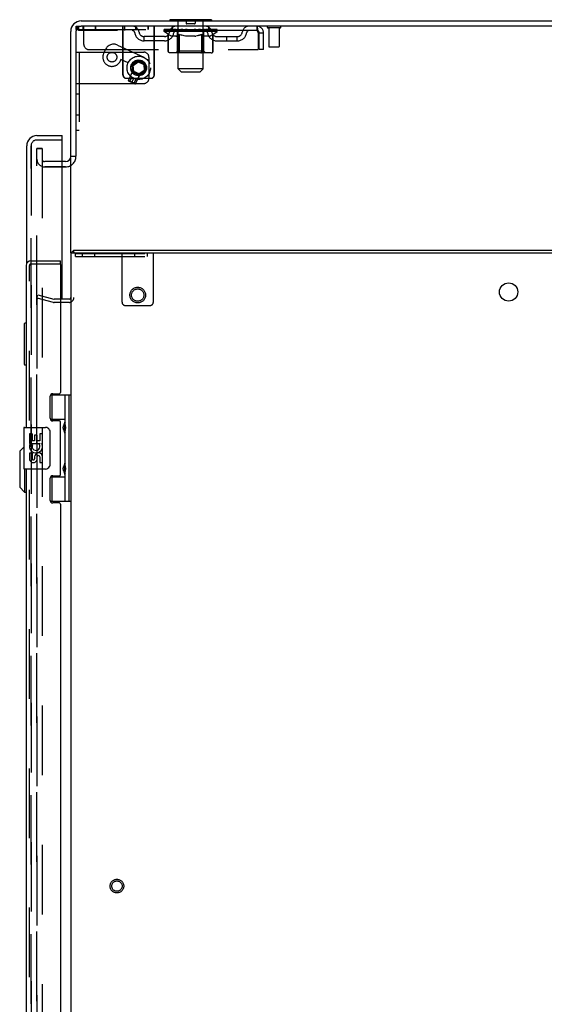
# Model space of a CAD drawing. Header units: inches. Extents: x 0 to 304, y 0 to 196.
# Tile 91 of 98: x 164 to 177, y 120 to 143. Entities that reach past the tile are written whole.
import ezdxf

# ---------------------------------------------------------------- set-up
doc = ezdxf.new("R2010")
doc.units = ezdxf.units.IN
doc.header["$LTSCALE"] = 16.696429
doc.header["$MEASUREMENT"] = 0
doc.linetypes.add('HIDDEN', pattern=[0.2, 0.1, -0.1])
doc.layers.get('0').update_dxf_attribs({"linetype": 'CONTINUOUS'})
for name, color, linetype in [('DEFAULT_2', 8, 'HIDDEN'), ('DOOR_2_ASSEMBLY', 7, 'CONTINUOUS'), ('EXD_DOOR_ASSEMBLY', 7, 'CONTINUOUS'), ('MAIN_DOOR_ASSEMBLY', 7, 'CONTINUOUS')]:
    doc.layers.add(name, color=color, linetype=linetype)

msp = doc.modelspace()

# ---------------------------------------------------------------- linework, layer by layer
at = {"color": 7, "linetype": 'Continuous'}
for p, q in [((165.831, 143.407), (183.519, 143.407)), ((167.956, 143.437), (167.956, 143.407)), ((168.956, 143.437), (167.956, 143.437)), ((168.956, 143.437), (168.956, 143.407)), ((165.581, 140.157), (165.581, 143.157)), ((165.706, 143.157), (165.706, 140.163)), ((183.581, 143.282), (165.831, 143.282)), ((165.7, 140.157), (165.581, 140.157)), ((165.581, 137.844), (165.581, 140.126)), ((165.634, 137.888), (165.656, 137.854)), ((165.656, 137.844), (165.656, 137.907))]:
    msp.add_line(p, q, dxfattribs=at)
at = {"color": 3, "linetype": 'Continuous'}
for p, q in [((165.581, 137.844), (165.581, 103.47)), ((165.581, 137.844), (183.438, 137.844)), ((165.656, 137.907), (183.445, 137.907)), ((165.539, 136.732), (165.338, 136.732))]:
    msp.add_line(p, q, dxfattribs=at)
for points in [[(165.634, 137.888), (165.636, 137.889), (165.638, 137.891), (165.639, 137.892), (165.641, 137.894), (165.642, 137.896)], [(165.642, 137.896), (165.645, 137.899), (165.646, 137.901), (165.648, 137.902), (165.649, 137.904), (165.65, 137.905), (165.652, 137.906), (165.653, 137.906), (165.654, 137.907), (165.655, 137.907), (165.656, 137.907)]]:
    msp.add_lwpolyline(points, dxfattribs=at)
msp.add_circle((176.081, 136.907), 0.219, dxfattribs=at)
at = {"color": 7, "linetype": 'Continuous'}
for centre, radius, start, end in [((165.831, 143.157), 0.25, 90, 180), ((165.831, 143.157), 0.125, 90, 180), ((165.456, 140.157), 0.125, 270, 360)]:
    msp.add_arc(centre, radius, start, end, dxfattribs=at)
at = {"color": 3, "linetype": 'Continuous'}
for centre, radius, start, end in [((165.698, 137.79), 0.117, 123.0998, 152.5009), ((165.539, 136.774), 0.042, 270, 360)]:
    msp.add_arc(centre, radius, start, end, dxfattribs=at)
at = {"layer": 'DEFAULT_2', "color": 8, "linetype": 'HIDDEN'}
for p, q in [((168.136, 143.437), (168.136, 143.407)), ((168.156, 142.256), (168.156, 143.407)), ((168.351, 143.427), (168.351, 143.347)), ((168.561, 143.427), (168.561, 143.347)), ((168.756, 142.256), (168.756, 143.407)), ((168.776, 143.437), (168.776, 143.407)), ((165.711, 143.204), (165.711, 143.282)), ((165.711, 143.282), (165.831, 143.282)), ((165.711, 143.204), (167.586, 143.204)), ((165.716, 143.204), (165.716, 143.282)), ((165.769, 143.282), (165.769, 143.178)), ((170.039, 143.178), (165.769, 143.178)), ((165.873, 143.282), (165.873, 143.204)), ((165.878, 143.282), (165.878, 143.204)), ((165.894, 142.844), (165.894, 143.282)), ((166.169, 143.282), (166.169, 143.204)), ((166.174, 143.282), (166.174, 143.204)), ((166.831, 142.112), (166.831, 143.282)), ((166.836, 142.112), (166.836, 143.282)), ((166.869, 143.282), (166.869, 143.178)), ((167.133, 143.282), (167.133, 143.204)), ((167.138, 143.282), (167.138, 143.204)), ((167.429, 143.282), (167.429, 143.204)), ((167.434, 143.282), (167.434, 143.204)), ((167.581, 142.112), (167.581, 143.282)), ((167.586, 142.112), (167.586, 143.282)), ((167.823, 143.152), (167.823, 143.199)), ((167.823, 143.192), (168.129, 143.192)), ((167.922, 143.083), (167.823, 143.152)), ((169.09, 143.152), (167.823, 143.152)), ((167.824, 143.192), (167.824, 143.197)), ((167.944, 143.195), (167.824, 143.197)), ((167.833, 143.192), (167.833, 143.199)), ((167.841, 143.189), (167.841, 143.192)), ((167.841, 143.189), (169.071, 143.189)), ((167.85, 143.189), (167.85, 143.192)), ((167.851, 143.189), (167.851, 143.192)), ((167.861, 143.192), (167.861, 143.199)), ((167.877, 143.189), (167.877, 143.192)), ((167.879, 143.189), (167.879, 143.192)), ((167.908, 143.192), (167.908, 143.199)), ((167.922, 143.189), (167.922, 143.192)), ((167.925, 143.189), (167.925, 143.192)), ((167.944, 143.192), (167.944, 143.195)), ((167.971, 143.192), (167.971, 143.199)), ((167.973, 143.189), (167.973, 143.192)), ((167.973, 143.189), (167.973, 143.192)), ((167.976, 143.189), (167.976, 143.192)), ((167.983, 143.189), (167.983, 143.192)), ((167.983, 143.189), (167.983, 143.192)), ((167.987, 143.189), (167.987, 143.192)), ((167.99, 143.189), (167.99, 143.193)), ((167.995, 143.189), (167.995, 143.192)), ((168.009, 143.189), (168.009, 143.192)), ((168.019, 143.178), (168.019, 143.282)), ((168.027, 143.189), (168.027, 143.195)), ((168.027, 143.189), (168.027, 143.192)), ((168.048, 143.189), (168.048, 143.192)), ((168.049, 143.192), (168.049, 143.199)), ((168.059, 143.189), (168.059, 143.192)), ((168.063, 143.189), (168.063, 143.192)), ((168.072, 143.189), (168.072, 143.192)), ((168.084, 143.189), (168.084, 143.196)), ((168.099, 143.189), (168.099, 143.192)), ((168.102, 143.189), (168.102, 143.192)), ((168.129, 143.189), (168.129, 143.192)), ((168.196, 143.192), (168.134, 143.192)), ((168.14, 143.192), (168.14, 143.199)), ((168.144, 142.68), (168.144, 143.149)), ((168.146, 143.189), (168.146, 143.192)), ((168.151, 143.189), (168.151, 143.192)), ((168.157, 143.189), (168.157, 143.197)), ((168.161, 143.189), (168.161, 143.192)), ((168.172, 143.189), (168.172, 143.192)), ((168.196, 143.189), (168.196, 143.192)), ((168.271, 143.192), (168.212, 143.192)), ((168.232, 143.189), (168.232, 143.192)), ((168.24, 143.192), (168.24, 143.199)), ((168.243, 143.189), (168.243, 143.192)), ((168.246, 143.189), (168.246, 143.198)), ((168.248, 143.189), (168.248, 143.192)), ((168.256, 143.189), (168.256, 143.192)), ((168.271, 143.189), (168.271, 143.192)), ((168.352, 143.192), (168.297, 143.192)), ((168.31, 143.189), (168.31, 143.192)), ((168.342, 143.192), (168.456, 143.199)), ((168.346, 143.192), (168.346, 143.199)), ((168.347, 143.199), (168.346, 143.199)), ((168.347, 143.192), (168.347, 143.199)), ((168.347, 143.189), (168.347, 143.192)), ((168.351, 143.189), (168.351, 143.193)), ((168.352, 143.189), (168.352, 143.192)), ((168.352, 143.189), (168.352, 143.192)), ((168.551, 143.337), (168.361, 143.337)), ((168.435, 143.192), (168.387, 143.192)), ((168.393, 143.189), (168.393, 143.192)), ((168.435, 143.189), (168.435, 143.192)), ((168.454, 143.192), (168.454, 143.192)), ((168.454, 143.189), (168.454, 143.192)), ((168.454, 143.189), (168.454, 143.192)), ((168.456, 143.192), (168.456, 143.199)), ((168.456, 143.199), (168.571, 143.192)), ((168.459, 143.189), (168.459, 143.192)), ((168.459, 143.189), (168.459, 143.192)), ((168.459, 143.192), (168.459, 143.192)), ((168.477, 143.189), (168.477, 143.192)), ((168.477, 143.192), (168.525, 143.192)), ((168.52, 143.189), (168.52, 143.192)), ((168.56, 143.189), (168.56, 143.192)), ((168.561, 143.189), (168.561, 143.192)), ((168.561, 143.192), (168.615, 143.192)), ((168.562, 143.189), (168.562, 143.193)), ((168.566, 143.192), (168.566, 143.199)), ((168.566, 143.192), (168.566, 143.199)), ((168.566, 143.199), (168.566, 143.199)), ((168.566, 143.189), (168.566, 143.192)), ((168.602, 143.189), (168.602, 143.192)), ((168.641, 143.189), (168.641, 143.192)), ((168.641, 143.192), (168.7, 143.192)), ((168.657, 143.189), (168.657, 143.192)), ((168.664, 143.189), (168.664, 143.192)), ((168.667, 143.189), (168.667, 143.198)), ((168.669, 143.189), (168.669, 143.192)), ((168.673, 143.192), (168.673, 143.199)), ((168.68, 143.189), (168.68, 143.192)), ((168.716, 143.189), (168.716, 143.192)), ((168.716, 143.192), (168.778, 143.192)), ((168.74, 143.189), (168.74, 143.192)), ((168.751, 143.189), (168.751, 143.192)), ((168.755, 143.189), (168.755, 143.197)), ((168.761, 143.189), (168.761, 143.192)), ((168.766, 143.189), (168.766, 143.192)), ((168.769, 142.68), (168.769, 143.149)), ((168.773, 143.192), (168.773, 143.199)), ((168.783, 143.189), (168.783, 143.192)), ((168.783, 143.192), (169.09, 143.192)), ((168.81, 143.189), (168.81, 143.192)), ((168.813, 143.189), (168.813, 143.192)), ((168.829, 143.189), (168.829, 143.196)), ((168.84, 143.189), (168.84, 143.192)), ((168.85, 143.189), (168.85, 143.192)), ((168.854, 143.189), (168.854, 143.192)), ((168.863, 143.192), (168.863, 143.199)), ((168.865, 143.189), (168.865, 143.192)), ((168.885, 143.189), (168.885, 143.195)), ((168.886, 143.189), (168.886, 143.192)), ((168.894, 143.178), (168.894, 143.282)), ((168.904, 143.189), (168.904, 143.192)), ((168.918, 143.189), (168.918, 143.192)), ((168.922, 143.189), (168.922, 143.193)), ((168.926, 143.189), (168.926, 143.192)), ((168.929, 143.189), (168.929, 143.192)), ((168.929, 143.189), (168.929, 143.192)), ((168.936, 143.189), (168.936, 143.192)), ((168.939, 143.189), (168.939, 143.192)), ((168.94, 143.189), (168.94, 143.192)), ((168.941, 143.192), (168.941, 143.199)), ((168.968, 143.195), (169.088, 143.197)), ((168.968, 143.192), (168.968, 143.195)), ((168.988, 143.189), (168.988, 143.192)), ((168.99, 143.189), (168.99, 143.192)), ((168.99, 143.083), (169.09, 143.152)), ((169.005, 143.192), (169.005, 143.199)), ((169.033, 143.189), (169.033, 143.192)), ((169.035, 143.189), (169.035, 143.192)), ((169.051, 143.192), (169.051, 143.199)), ((169.061, 143.189), (169.061, 143.192)), ((169.062, 143.189), (169.062, 143.192)), ((169.071, 143.189), (169.071, 143.192)), ((169.08, 143.192), (169.08, 143.199)), ((169.088, 143.192), (169.088, 143.197)), ((169.09, 143.152), (169.09, 143.199)), ((170.039, 143.282), (170.039, 143.178)), ((170.042, 143.281), (170.039, 143.282)), ((170.068, 143.152), (170.072, 143.115)), ((170.068, 143.129), (170.072, 143.115)), ((170.072, 143.115), (170.072, 142.719)), ((170.102, 142.719), (170.102, 143.115)), ((170.206, 143.115), (170.102, 143.115)), ((170.206, 142.719), (170.206, 143.115)), ((170.598, 143.239), (170.314, 143.239)), ((170.332, 143.239), (170.332, 142.792)), ((170.58, 143.239), (170.58, 142.792)), ((167.342, 142.927), (167.342, 143.031)), ((167.825, 143.031), (167.342, 143.031)), ((167.825, 142.927), (167.342, 142.927)), ((167.592, 142.927), (167.592, 143.031)), ((167.92, 142.678), (167.92, 143.084)), ((167.92, 143.084), (167.935, 143.074)), ((167.922, 142.678), (167.922, 143.083)), ((167.922, 143.083), (167.936, 143.073)), ((167.95, 143.065), (167.935, 143.074)), ((167.95, 143.065), (167.936, 143.073)), ((167.964, 143.058), (167.949, 143.066)), ((167.964, 143.057), (167.95, 143.065)), ((167.979, 143.051), (167.964, 143.058)), ((167.977, 143.051), (167.964, 143.057)), ((167.991, 143.045), (167.977, 143.051)), ((167.993, 143.045), (167.978, 143.051)), ((168.004, 143.041), (167.99, 143.045)), ((168.007, 143.041), (167.993, 143.045)), ((168.108, 143.041), (168.004, 143.041)), ((168.101, 143.041), (168.115, 143.045)), ((168.108, 143.041), (168.121, 143.045)), ((168.129, 143.051), (168.115, 143.045)), ((168.135, 143.051), (168.121, 143.045)), ((168.144, 143.058), (168.129, 143.051)), ((168.148, 143.058), (168.135, 143.051)), ((168.158, 143.065), (168.143, 143.057)), ((168.162, 143.065), (168.148, 143.057)), ((168.173, 143.074), (168.158, 143.065)), ((168.176, 143.074), (168.162, 143.065)), ((168.187, 143.084), (168.173, 143.074)), ((168.19, 143.083), (168.176, 143.074)), ((168.187, 142.678), (168.187, 143.084)), ((168.19, 142.678), (168.19, 143.083)), ((168.19, 143.083), (168.219, 143.074)), ((168.303, 143.051), (168.273, 143.058)), ((168.33, 143.045), (168.301, 143.051)), ((168.357, 143.041), (168.329, 143.045)), ((168.555, 143.041), (168.357, 143.041)), ((168.555, 143.041), (168.583, 143.045)), ((168.611, 143.051), (168.583, 143.045)), ((168.639, 143.058), (168.61, 143.051)), ((168.638, 143.057), (168.668, 143.065)), ((168.666, 143.065), (168.696, 143.074)), ((168.725, 143.084), (168.696, 143.074)), ((168.723, 142.678), (168.723, 143.083)), ((168.723, 143.083), (168.737, 143.074)), ((168.725, 142.678), (168.725, 143.084)), ((168.725, 143.084), (168.74, 143.074)), ((168.751, 143.065), (168.737, 143.074)), ((168.755, 143.065), (168.74, 143.074)), ((168.764, 143.057), (168.751, 143.065)), ((168.769, 143.057), (168.754, 143.065)), ((168.778, 143.051), (168.764, 143.058)), ((168.783, 143.051), (168.769, 143.058)), ((168.791, 143.045), (168.778, 143.051)), ((168.798, 143.045), (168.783, 143.051)), ((168.805, 143.041), (168.791, 143.045)), ((168.812, 143.041), (168.797, 143.045)), ((168.909, 143.041), (168.805, 143.041)), ((168.906, 143.041), (168.92, 143.045)), ((168.909, 143.041), (168.922, 143.045)), ((168.934, 143.051), (168.92, 143.045)), ((168.936, 143.051), (168.922, 143.045)), ((168.949, 143.058), (168.934, 143.051)), ((168.949, 143.057), (168.935, 143.051)), ((168.963, 143.066), (168.948, 143.058)), ((168.963, 143.065), (168.949, 143.057)), ((168.976, 143.073), (168.962, 143.065)), ((168.978, 143.074), (168.963, 143.065)), ((168.99, 143.083), (168.976, 143.073)), ((168.993, 143.084), (168.978, 143.074)), ((168.99, 142.678), (168.99, 143.083)), ((168.993, 142.678), (168.993, 143.084)), ((169.088, 143.031), (169.571, 143.031)), ((169.088, 142.927), (169.571, 142.927)), ((169.321, 142.927), (169.321, 143.031)), ((169.571, 142.927), (169.571, 143.031)), ((165.706, 142.657), (167.331, 142.657)), ((165.781, 142.657), (165.781, 140.782)), ((166.019, 142.719), (170.072, 142.719)), ((166.37, 142.631), (166.412, 142.722)), ((166.705, 142.828), (167.33, 142.537)), ((168.95, 142.641), (167.963, 142.641)), ((168.144, 142.68), (168.104, 142.641)), ((168.769, 142.68), (168.144, 142.68)), ((168.201, 142.645), (168.199, 142.647)), ((168.206, 142.642), (168.204, 142.643)), ((168.209, 142.641), (168.206, 142.642)), ((168.211, 142.641), (168.209, 142.641)), ((168.701, 142.641), (168.704, 142.641)), ((168.704, 142.641), (168.706, 142.642)), ((168.706, 142.642), (168.709, 142.643)), ((168.709, 142.643), (168.711, 142.645)), ((168.711, 142.645), (168.714, 142.647)), ((168.718, 142.654), (168.719, 142.658)), ((168.719, 142.658), (168.721, 142.662)), ((168.769, 142.68), (168.809, 142.641)), ((170.206, 142.719), (170.102, 142.719)), ((170.57, 142.782), (170.342, 142.782)), ((166.785, 142.481), (166.769, 142.445)), ((166.957, 142.401), (166.785, 142.481)), ((167.195, 142.467), (167.043, 142.36)), ((167.064, 142.351), (167.197, 142.444)), ((167.081, 142.34), (167.199, 142.423)), ((167.197, 142.444), (167.195, 142.467)), ((167.363, 142.388), (167.195, 142.467)), ((167.197, 142.444), (167.344, 142.375)), ((167.199, 142.423), (167.33, 142.362)), ((167.456, 142.532), (167.456, 142.032)), ((166.967, 141.978), (167.063, 142.185)), ((167.012, 142.084), (167.064, 142.195)), ((167.043, 142.36), (167.059, 142.176)), ((167.064, 142.351), (167.043, 142.36)), ((167.078, 142.189), (167.059, 142.176)), ((167.227, 142.097), (167.059, 142.176)), ((167.076, 142.19), (167.063, 142.185)), ((167.232, 142.106), (167.063, 142.185)), ((167.078, 142.189), (167.064, 142.351)), ((167.064, 142.195), (167.239, 142.114)), ((167.093, 142.196), (167.081, 142.34)), ((167.224, 142.135), (167.093, 142.196)), ((167.342, 142.218), (167.224, 142.135)), ((167.358, 142.213), (167.225, 142.12)), ((167.379, 142.204), (167.227, 142.097)), ((167.33, 142.362), (167.342, 142.218)), ((167.344, 142.375), (167.363, 142.388)), ((167.344, 142.375), (167.358, 142.213)), ((167.358, 142.213), (167.379, 142.204)), ((167.363, 142.388), (167.379, 142.204)), ((168.225, 142.187), (168.156, 142.256)), ((168.756, 142.256), (168.156, 142.256)), ((168.225, 142.187), (168.687, 142.187)), ((168.687, 142.187), (168.756, 142.256)), ((166.911, 142.032), (167.506, 142.032)), ((166.973, 141.964), (166.967, 141.978)), ((167.136, 141.899), (166.967, 141.978)), ((167.121, 141.895), (166.973, 141.964)), ((166.973, 141.964), (166.999, 141.955)), ((166.999, 141.954), (167.048, 142.06)), ((167.023, 141.944), (167.026, 141.942)), ((167.026, 141.942), (167.024, 141.943)), ((167.026, 141.942), (167.03, 141.941)), ((167.028, 141.942), (167.031, 141.94)), ((167.03, 141.941), (167.033, 141.939)), ((167.036, 141.938), (167.033, 141.939)), ((167.04, 141.936), (167.036, 141.938)), ((167.04, 141.936), (167.043, 141.934)), ((167.146, 142.014), (167.048, 142.06)), ((167.048, 141.932), (167.097, 142.037)), ((167.048, 141.932), (167.051, 141.93)), ((167.097, 141.909), (167.146, 142.014)), ((167.136, 141.899), (167.232, 142.106)), ((167.187, 142.002), (167.239, 142.114)), ((167.225, 142.12), (167.227, 142.097)), ((167.227, 142.119), (167.232, 142.106)), ((165.706, 141.907), (167.331, 141.907)), ((167.051, 141.93), (167.055, 141.929)), ((167.058, 141.927), (167.055, 141.929)), ((167.058, 141.927), (167.062, 141.926)), ((167.062, 141.926), (167.065, 141.924)), ((167.065, 141.924), (167.068, 141.923)), ((167.067, 141.924), (167.07, 141.922)), ((167.07, 141.922), (167.068, 141.923)), ((167.07, 141.922), (167.074, 141.92)), ((167.121, 141.895), (167.097, 141.909)), ((167.121, 141.895), (167.136, 141.899)), ((165.706, 141.657), (165.781, 141.657)), ((165.706, 141.157), (165.781, 141.157)), ((165.781, 140.782), (165.706, 140.782)), ((164.769, 66.469), (164.769, 140.344)), ((164.769, 140.344), (164.894, 140.344)), ((164.894, 140.344), (164.769, 140.344)), ((164.894, 140.344), (164.894, 66.469)), ((165.456, 140.032), (164.956, 140.032)), ((164.956, 139.907), (165.456, 139.907)), ((165.456, 139.907), (164.956, 139.907)), ((165.691, 137.754), (165.691, 137.832)), ((165.691, 137.832), (167.561, 137.832)), ((165.691, 137.754), (167.561, 137.754)), ((165.853, 137.832), (165.853, 137.754)), ((166.149, 137.832), (166.149, 137.754)), ((166.811, 136.662), (166.811, 137.832)), ((167.113, 137.832), (167.113, 137.754)), ((167.409, 137.832), (167.409, 137.754)), ((167.561, 136.662), (167.561, 137.832)), ((164.769, 136.764), (164.788, 136.836)), ((164.769, 136.764), (165.155, 136.66)), ((164.769, 136.739), (164.769, 104.575)), ((164.788, 136.836), (165.174, 136.733)), ((165.338, 136.732), (165.181, 136.732)), ((165.539, 136.657), (165.181, 136.657)), ((166.891, 136.582), (167.481, 136.582))]:
    msp.add_line(p, q, dxfattribs=at)
for points in [[(170.046, 143.174), (170.044, 143.176), (170.042, 143.178), (170.039, 143.178)], [(170.042, 143.281), (170.044, 143.278), (170.046, 143.273), (170.049, 143.265), (170.051, 143.256), (170.053, 143.246), (170.056, 143.233), (170.058, 143.219), (170.06, 143.204), (170.063, 143.187), (170.065, 143.17), (170.068, 143.152)], [(170.046, 143.174), (170.049, 143.172), (170.051, 143.168), (170.053, 143.164), (170.056, 143.16), (170.058, 143.154), (170.06, 143.148), (170.063, 143.142), (170.065, 143.136), (170.068, 143.129)], [(168.187, 143.084), (168.217, 143.074), (168.247, 143.065)], [(168.275, 143.057), (168.245, 143.065), (168.216, 143.074)], [(168.723, 143.083), (168.694, 143.074), (168.666, 143.065), (168.638, 143.057)], [(167.963, 142.641), (167.958, 142.641), (167.952, 142.642), (167.947, 142.643), (167.943, 142.645), (167.938, 142.647), (167.934, 142.65), (167.93, 142.654), (167.926, 142.658), (167.924, 142.662), (167.922, 142.667), (167.92, 142.672), (167.92, 142.678)], [(167.965, 142.641), (167.96, 142.641), (167.955, 142.642), (167.95, 142.643), (167.945, 142.645), (167.94, 142.647), (167.936, 142.65), (167.932, 142.654), (167.929, 142.658), (167.926, 142.662), (167.924, 142.667), (167.923, 142.672), (167.922, 142.678)], [(168.209, 142.641), (168.206, 142.641), (168.204, 142.642), (168.201, 142.643), (168.199, 142.645), (168.196, 142.647), (168.194, 142.65), (168.192, 142.654), (168.191, 142.658), (168.189, 142.662), (168.188, 142.667), (168.188, 142.672), (168.187, 142.678)], [(168.191, 142.667), (168.19, 142.672), (168.19, 142.678)], [(168.192, 142.662), (168.191, 142.667), (168.19, 142.672), (168.19, 142.678)], [(168.204, 142.643), (168.201, 142.645), (168.199, 142.647), (168.197, 142.65), (168.195, 142.654), (168.193, 142.658), (168.192, 142.662)], [(168.197, 142.65), (168.195, 142.654), (168.193, 142.658)], [(168.704, 142.641), (168.706, 142.641), (168.709, 142.642), (168.711, 142.643), (168.714, 142.645), (168.716, 142.647), (168.718, 142.65), (168.72, 142.654), (168.722, 142.658), (168.723, 142.662), (168.724, 142.667), (168.725, 142.672), (168.725, 142.678)], [(168.714, 142.647), (168.716, 142.65), (168.718, 142.654)], [(168.721, 142.662), (168.722, 142.667), (168.722, 142.672), (168.723, 142.678)], [(168.722, 142.667), (168.722, 142.672), (168.723, 142.678)], [(168.947, 142.641), (168.953, 142.641), (168.958, 142.642), (168.963, 142.643), (168.968, 142.645), (168.972, 142.647), (168.976, 142.65), (168.98, 142.654), (168.984, 142.658), (168.986, 142.662), (168.989, 142.667), (168.99, 142.672), (168.99, 142.678)], [(168.95, 142.641), (168.955, 142.641), (168.96, 142.642), (168.965, 142.643), (168.97, 142.645), (168.975, 142.647), (168.979, 142.65), (168.983, 142.654), (168.986, 142.658), (168.989, 142.662), (168.991, 142.667), (168.992, 142.672), (168.993, 142.678)], [(166.999, 141.954), (167.002, 141.953), (167.005, 141.952), (167.008, 141.951)], [(167.023, 141.944), (167.02, 141.945), (167.018, 141.946), (167.016, 141.947), (167.013, 141.948), (167.011, 141.95), (167.008, 141.951), (167.005, 141.952), (167.002, 141.953)], [(167.011, 141.95), (167.013, 141.948), (167.016, 141.947), (167.018, 141.946), (167.02, 141.945), (167.023, 141.944)], [(167.043, 141.934), (167.046, 141.932), (167.048, 141.932)], [(167.097, 141.909), (167.094, 141.91), (167.091, 141.912), (167.088, 141.913), (167.086, 141.915), (167.083, 141.916), (167.081, 141.917), (167.078, 141.918), (167.076, 141.919), (167.074, 141.92), (167.072, 141.921)], [(167.076, 141.919), (167.078, 141.918), (167.081, 141.917), (167.083, 141.916), (167.086, 141.915), (167.088, 141.913), (167.091, 141.912), (167.094, 141.91), (167.097, 141.909)], [(164.783, 136.754), (164.782, 136.754), (164.781, 136.754), (164.779, 136.753), (164.778, 136.753), (164.777, 136.752), (164.775, 136.751), (164.774, 136.751), (164.773, 136.75), (164.772, 136.748), (164.771, 136.747), (164.77, 136.746), (164.77, 136.745), (164.769, 136.743), (164.769, 136.742), (164.769, 136.74), (164.769, 136.739)], [(164.769, 136.739), (164.769, 136.739), (164.769, 136.74), (164.769, 136.741), (164.769, 136.741), (164.769, 136.742), (164.769, 136.742), (164.769, 136.743), (164.769, 136.744)], [(164.77, 136.744), (164.77, 136.745), (164.77, 136.745), (164.77, 136.746), (164.771, 136.746)], [(164.771, 136.747), (164.771, 136.747), (164.772, 136.748), (164.772, 136.748), (164.772, 136.749), (164.773, 136.749), (164.773, 136.75), (164.774, 136.75), (164.774, 136.751), (164.775, 136.751), (164.775, 136.751), (164.776, 136.752), (164.776, 136.752), (164.777, 136.752), (164.777, 136.752), (164.778, 136.753), (164.778, 136.753)], [(164.779, 136.753), (164.78, 136.753), (164.78, 136.753), (164.781, 136.753), (164.781, 136.754)], [(164.782, 136.754), (164.783, 136.754), (164.783, 136.754)], [(164.787, 136.753), (164.785, 136.754), (164.784, 136.754), (164.783, 136.754)], [(164.784, 136.754), (164.784, 136.754), (164.785, 136.754), (164.786, 136.753), (164.786, 136.753), (164.787, 136.753)]]:
    msp.add_lwpolyline(points, dxfattribs=at)
for centre, radius in [((166.569, 142.538), 0.116), ((167.211, 142.282), 0.281), ((167.206, 142.282), 0.188), ((167.211, 142.282), 0.188), ((167.206, 142.282), 0.148), ((167.211, 142.282), 0.148), ((167.186, 136.832), 0.188), ((167.186, 136.832), 0.148), ((166.688, 122.657), 0.164), ((166.688, 122.657), 0.124)]:
    msp.add_circle(centre, radius, dxfattribs=at)
for centre, radius, start, end in [((168.126, 143.407), 0.03, 0, 90), ((168.341, 143.427), 0.01, 0, 90), ((168.571, 143.427), 0.01, 90, 180), ((168.786, 143.407), 0.03, 90, 180), ((167.053, 143.115), 0.167, 8.0716, 90), ((167.053, 143.115), 0.0625, 7.9863, 90), ((167.342, 143.156), 0.229, 187.9863, 270), ((167.342, 143.156), 0.125, 188.0716, 270), ((167.825, 143.156), 0.125, 270, 351.9284), ((167.825, 143.156), 0.229, 270, 352.0137), ((168.114, 143.115), 0.167, 90, 171.9284), ((168.113, 143.115), 0.0625, 90, 172.0137), ((168.104, 143.149), 0.0398, 0, 90), ((168.361, 143.347), 0.01, 180, 270), ((168.551, 143.347), 0.01, 270, 360), ((168.809, 143.149), 0.0398, 90, 180), ((168.799, 143.115), 0.167, 8.0716, 90), ((168.799, 143.115), 0.0625, 7.9863, 90), ((169.088, 143.156), 0.229, 187.9863, 270), ((169.088, 143.156), 0.125, 188.0716, 270), ((169.571, 143.156), 0.125, 270, 351.9284), ((169.571, 143.156), 0.229, 270, 352.0137), ((169.86, 143.115), 0.167, 90, 171.9284), ((169.86, 143.115), 0.0625, 90, 172.0137), ((170.039, 143.115), 0.167, 0, 90), ((170.039, 143.115), 0.063, 0, 90), ((170.314, 143.26), 0.0215, 90, 270), ((170.598, 143.26), 0.0215, 270, 90), ((166.019, 142.844), 0.125, 180, 270), ((166.612, 142.629), 0.22, 65, 155), ((167.331, 142.532), 0.125, 0, 90), ((170.342, 142.792), 0.01, 180, 270), ((170.57, 142.792), 0.01, 270, 360), ((166.569, 142.538), 0.22, 155, 335), ((166.911, 142.112), 0.08, 180, 270), ((166.916, 142.112), 0.08, 180, 270), ((167.331, 142.032), 0.125, 270, 360), ((167.501, 142.112), 0.08, 270, 360), ((167.506, 142.112), 0.08, 270, 360), ((164.956, 140.094), 0.188, 180, 270), ((164.956, 140.094), 0.0625, 180, 270), ((165.456, 140.157), 0.25, 270, 360), ((165.539, 136.774), 0.117, 270, 360), ((165.181, 136.757), 0.1, 255, 270), ((165.181, 136.757), 0.025, 255, 270), ((166.891, 136.662), 0.08, 180, 270), ((167.481, 136.662), 0.08, 270, 360)]:
    msp.add_arc(centre, radius, start, end, dxfattribs=at)
for centre, major_axis, ratio, start_param, end_param in [((168.456, 143.199), (0.633, 0.007), 0.05963, 2.96643, 3.148128), ((167.803, 143.187), (0.198, 0), 0.060556, 0.430652, 1.470503), ((168.456, 143.199), (0.633, 0), 0.060556, -3.141593, -2.96706), ((167.803, 143.18), (0.198, 0.002), 0.05963, 1.170259, 1.469874), ((168.456, 143.199), (0.633, 0.013), 0.05688, 2.791345, 2.965878), ((167.779, 143.187), (0.198, 0.002), 0.05963, 0.25549, 1.295341), ((167.847, 143.187), (0.198, -0.002), 0.05963, 0.605815, 1.645666), ((168.456, 143.199), (0.633, -0.007), 0.05963, -2.96643, -2.791898), ((167.779, 143.18), (0.198, 0.004), 0.05688, 1.20151, 1.294789), ((167.847, 143.18), (0.198, 0), 0.060556, 1.551758, 1.645036), ((167.849, 143.183), (0.164, 0.002), 0.05963, 1.065228, 1.614276), ((167.829, 143.183), (0.164, 0.003), 0.05688, 0.890143, 1.43919), ((167.887, 143.183), (0.164, 0), 0.060556, 1.240391, 1.789438), ((168.456, 143.199), (0.633, 0.019), 0.052395, 2.616403, 2.790936), ((167.775, 143.187), (0.198, 0.004), 0.05688, 0.080405, 1.120256), ((167.91, 143.187), (0.198, -0.004), 0.05688, 0.7809, 1.820751), ((168.456, 143.199), (0.633, -0.013), 0.05688, -2.791345, -2.616812), ((167.775, 143.18), (0.198, 0.006), 0.052395, 1.026568, 1.119847), ((167.91, 143.18), (0.198, -0.002), 0.05963, 1.72692, 1.820198), ((167.828, 143.183), (0.164, 0.005), 0.052395, 0.715201, 1.264248), ((167.942, 143.183), (0.164, -0.002), 0.05963, 1.415553, 1.9646), ((168.456, 143.199), (0.633, 0.025), 0.046319, 2.441654, 2.616187), ((167.989, 143.187), (0.198, -0.006), 0.052395, 0.955842, 1.995693), ((167.792, 143.187), (0.198, 0.006), 0.052395, -0.094537, 0.945314), ((168.456, 143.199), (0.633, -0.019), 0.052395, -2.616403, -2.44187), ((167.792, 143.18), (0.198, 0.008), 0.046319, 0.851819, 0.945098), ((167.989, 143.18), (0.198, -0.004), 0.05688, 1.902006, 1.995284), ((167.847, 143.183), (0.164, 0.006), 0.046319, 0.540452, 1.089499), ((168.013, 143.183), (0.164, -0.003), 0.05688, 1.590638, 2.139686), ((168.456, 143.199), (0.633, 0.029), 0.038841, 2.267123, 2.441656), ((168.083, 143.187), (0.198, -0.008), 0.046319, 1.130591, 2.170442), ((167.829, 143.187), (0.198, 0.008), 0.046319, -0.269286, 0.770565), ((168.456, 143.199), (0.633, -0.025), 0.046319, -2.441654, -2.267121), ((167.829, 143.18), (0.198, 0.009), 0.038841, 0.677289, 0.770567), ((168.083, 143.18), (0.198, -0.006), 0.052395, 2.076947, 2.170226), ((167.883, 143.183), (0.164, 0.008), 0.038841, 0.365921, 0.914969), ((168.098, 143.183), (0.164, -0.005), 0.052395, 1.76558, 2.314627), ((168.456, 143.199), (0.633, 0.033), 0.030195, 2.09281, 2.267343), ((168.188, 143.187), (0.198, -0.009), 0.038841, 1.305122, 2.344973), ((167.885, 143.187), (0.198, 0.009), 0.038841, -0.443817, 0.596034), ((168.456, 143.199), (0.633, -0.029), 0.038841, -2.267123, -2.092591), ((167.885, 143.18), (0.198, 0.01), 0.030195, 0.502975, 0.596254), ((168.188, 143.18), (0.198, -0.008), 0.046319, 2.251696, 2.344975), ((167.938, 143.183), (0.164, 0.009), 0.030195, 0.191608, 0.740655), ((168.193, 143.183), (0.164, -0.006), 0.046319, 1.940329, 2.489376), ((167.959, 143.187), (0.198, 0.01), 0.030195, -0.61813, 0.421721), ((168.456, 143.199), (0.633, 0.036), 0.020645, 1.918687, 2.09322), ((168.3, 143.187), (0.198, -0.01), 0.030195, 1.479435, 2.519286), ((168.456, 143.199), (0.633, -0.033), 0.030195, -2.09281, -1.918277), ((167.959, 143.18), (0.198, 0.011), 0.020645, 0.328852, 0.422131), ((168.3, 143.18), (0.198, -0.009), 0.038841, 2.426227, 2.519505), ((168.008, 143.183), (0.164, 0.009), 0.020645, 0.017485, 0.566532), ((168.297, 143.183), (0.164, -0.008), 0.038841, 2.11486, 2.663907), ((168.048, 143.187), (0.198, 0.011), 0.020645, -0.792253, 0.247598), ((168.456, 143.199), (0.633, 0.038), 0.010478, 1.744704, 1.919237), ((168.418, 143.187), (0.198, -0.011), 0.020645, 1.653558, 2.693409), ((168.456, 143.199), (0.633, -0.036), 0.020645, -1.918687, -1.744154), ((168.048, 143.18), (0.198, 0.012), 0.010478, 0.154869, 0.248148), ((168.418, 143.18), (0.198, -0.01), 0.030195, 2.60054, 2.693819), ((168.092, 143.183), (0.164, 0.01), 0.010478, 6.126688, 6.675735), ((168.405, 143.183), (0.164, -0.009), 0.030195, 2.289173, 2.83822), ((168.149, 143.187), (0.198, 0.012), 0.010478, -0.966236, -0.000846), ((168.537, 143.187), (0.198, -0.012), 0.010478, 1.827541, 2.867392), ((168.456, 143.199), (0.633, -0.038), 0.010478, -1.744704, -1.570171), ((168.537, 143.18), (0.198, -0.011), 0.020645, 2.774664, 2.867942), ((168.515, 143.183), (0.164, -0.009), 0.020645, 2.463296, 3.012344), ((168.376, 143.187), (0.198, 0.012), 0.010478, 0.274201, 1.314052), ((168.289, 143.183), (0.164, 0.01), 0.010478, -0.000483, 0.504314), ((168.259, 143.18), (0.198, 0.012), 0.010478, 0.099668, 0.192946), ((168.456, 143.199), (0.633, 0.038), 0.010478, -1.571421, -1.396888), ((168.653, 143.18), (0.198, -0.012), 0.010478, 2.948646, 3.041925), ((168.623, 143.183), (0.164, -0.01), 0.010478, 2.637279, 3.142076), ((168.494, 143.187), (0.198, 0.011), 0.020645, 0.448184, 1.488034), ((168.398, 143.183), (0.164, 0.009), 0.020645, 0.129249, 0.678296), ((168.376, 143.18), (0.198, 0.011), 0.020645, 0.273651, 0.366929), ((168.456, 143.199), (0.633, 0.036), 0.020645, -1.397439, -1.222906), ((168.764, 143.187), (0.198, -0.012), 0.010478, -3.140747, -2.175357), ((168.456, 143.199), (0.633, -0.038), 0.010478, 1.222355, 1.396888), ((168.612, 143.187), (0.198, 0.01), 0.030195, 0.622307, 1.662158), ((168.507, 143.183), (0.164, 0.009), 0.030195, 0.303372, 0.852419), ((168.821, 143.183), (0.164, -0.01), 0.010478, 2.749043, 3.29809), ((168.865, 143.187), (0.198, -0.011), 0.020645, 2.893995, 3.933846), ((168.494, 143.18), (0.198, 0.01), 0.030195, 0.447774, 0.541052), ((168.865, 143.18), (0.198, -0.012), 0.010478, 2.893445, 2.986723), ((168.456, 143.199), (0.633, 0.033), 0.030195, -1.223315, -1.048783), ((168.456, 143.199), (0.633, -0.036), 0.020645, 1.048373, 1.222906), ((168.725, 143.187), (0.198, 0.009), 0.038841, 0.79662, 1.836471), ((168.616, 143.183), (0.164, 0.008), 0.038841, 0.477686, 1.026733), ((168.905, 143.183), (0.164, -0.009), 0.020645, 2.57506, 3.124108), ((168.954, 143.187), (0.198, -0.01), 0.030195, 2.719872, 3.759723), ((168.83, 143.187), (0.198, 0.008), 0.046319, 0.971151, 2.011002), ((168.612, 143.18), (0.198, 0.009), 0.038841, 0.622087, 0.715366), ((168.954, 143.18), (0.198, -0.011), 0.020645, 2.719462, 2.812741), ((168.456, 143.199), (0.633, 0.029), 0.038841, -1.049002, -0.874469), ((168.456, 143.199), (0.633, -0.033), 0.030195, 0.87425, 1.048783), ((168.719, 143.183), (0.164, 0.006), 0.046319, 0.652216, 1.201263), ((168.923, 143.187), (0.198, 0.006), 0.052395, 1.1459, 2.185751), ((168.975, 143.183), (0.164, -0.009), 0.030195, 2.400937, 2.949985), ((169.027, 143.187), (0.198, -0.009), 0.038841, 2.545558, 3.585409), ((168.815, 143.183), (0.164, 0.005), 0.052395, 0.826965, 1.376012), ((168.725, 143.18), (0.198, 0.008), 0.046319, 0.796618, 0.889896), ((169.027, 143.18), (0.198, -0.01), 0.030195, 2.545339, 2.638617), ((169.003, 143.187), (0.198, 0.004), 0.05688, 1.320842, 2.360692), ((168.456, 143.199), (0.633, 0.025), 0.046319, -0.874471, -0.699939), ((168.456, 143.199), (0.633, -0.029), 0.038841, 0.699936, 0.874469), ((169.083, 143.187), (0.198, -0.008), 0.046319, 2.371028, 3.410879), ((169.029, 143.183), (0.164, -0.008), 0.038841, 2.226624, 2.775671), ((169.065, 143.187), (0.198, 0.002), 0.05963, 1.495927, 2.535778), ((168.899, 143.183), (0.164, 0.003), 0.05688, 1.001907, 1.550954), ((169.12, 143.187), (0.198, -0.006), 0.052395, 2.196279, 3.23613), ((169.066, 143.183), (0.164, -0.006), 0.046319, 2.052093, 2.601141), ((168.83, 143.18), (0.198, 0.006), 0.052395, 0.971367, 1.064645), ((169.109, 143.187), (0.198, 0), 0.060556, 7.954275, 8.994126), ((169.083, 143.18), (0.198, -0.009), 0.038841, 2.371026, 2.464304), ((169.137, 143.187), (0.198, -0.004), 0.05688, 2.021337, 3.061188), ((168.456, 143.199), (0.633, 0.019), 0.052395, -0.699723, -0.52519), ((168.456, 143.199), (0.633, -0.025), 0.046319, 0.525406, 0.699939), ((169.134, 143.187), (0.198, -0.002), 0.05963, 1.846251, 2.886102), ((168.97, 143.183), (0.164, 0.002), 0.05963, 1.176993, 1.72604), ((169.084, 143.183), (0.164, -0.005), 0.052395, 1.877344, 2.426392), ((169.026, 143.183), (0.164, 0), 0.060556, 1.352155, 1.901202), ((169.084, 143.183), (0.164, -0.003), 0.05688, 1.702402, 2.25145), ((169.064, 143.183), (0.164, -0.002), 0.05963, 1.527317, 2.076364), ((168.923, 143.18), (0.198, 0.004), 0.05688, 1.146309, 1.239587), ((169.12, 143.18), (0.198, -0.008), 0.046319, 2.196495, 2.289773), ((168.456, 143.199), (0.633, 0.013), 0.05688, -0.524781, -0.350248), ((168.456, 143.199), (0.633, -0.019), 0.052395, 0.350657, 0.52519), ((169.109, 143.18), (0.198, -0.002), 0.05963, 7.954904, 8.254519), ((169.003, 143.18), (0.198, 0.002), 0.05963, 1.321394, 1.414673), ((169.137, 143.18), (0.198, -0.006), 0.052395, 2.021746, 2.115024), ((168.456, 143.199), (0.633, 0.007), 0.05963, -0.349695, -0.175162), ((168.456, 143.199), (0.633, -0.013), 0.05688, 0.175715, 0.350248), ((169.065, 143.18), (0.198, 0), 0.060556, 1.496556, 1.589835), ((169.134, 143.18), (0.198, -0.004), 0.05688, 1.846804, 1.940083), ((168.456, 143.199), (0.633, 0), 0.060556, -0.174533, 0), ((168.456, 143.199), (0.633, -0.007), 0.05963, 6.27665, 6.458348)]:
    msp.add_ellipse(centre, major_axis=major_axis, ratio=ratio, start_param=start_param, end_param=end_param, dxfattribs=at)
at = {"layer": 'DOOR_2_ASSEMBLY', "color": 8, "linetype": 'HIDDEN'}
for p, q in [((164.77, 140.553), (165.357, 140.553)), ((164.627, 66.403), (164.627, 140.41))]:
    msp.add_line(p, q, dxfattribs=at)
msp.add_arc((164.77, 140.41), 0.142, 90, 180, dxfattribs=at)
at = {"layer": 'EXD_DOOR_ASSEMBLY', "color": 3, "linetype": 'Continuous'}
for p, q in [((164.513, 137.54), (164.513, 133.659)), ((164.63, 137.657), (165.338, 137.657)), ((165.338, 137.567), (165.338, 134.498)), ((165.088, 133.876), (165.088, 134.405)), ((165.15, 134.467), (165.307, 134.467)), ((165.307, 133.814), (165.15, 133.814)), ((165.338, 132.53), (165.338, 133.783)), ((164.513, 132.659), (164.513, 108.659)), ((165.15, 132.499), (165.307, 132.499)), ((165.088, 131.908), (165.088, 132.437)), ((165.307, 131.846), (165.15, 131.846)), ((165.338, 131.815), (165.338, 109.498))]:
    msp.add_line(p, q, dxfattribs=at)
at = {"layer": 'EXD_DOOR_ASSEMBLY', "color": 8, "linetype": 'HIDDEN'}
for p, q in [((164.588, 103.774), (164.588, 137.54)), ((164.63, 137.582), (165.323, 137.582))]:
    msp.add_line(p, q, dxfattribs=at)
at = {"layer": 'EXD_DOOR_ASSEMBLY', "color": 7, "linetype": 'Continuous'}
for p, q in [((165.338, 137.582), (165.323, 137.582)), ((165.338, 137.582), (165.338, 137.657)), ((165.098, 134.439), (165.581, 134.439)), ((165.123, 134.439), (165.123, 133.848)), ((165.443, 133.752), (165.443, 134.439)), ((165.542, 131.88), (165.542, 134.439)), ((165.443, 133.848), (165.095, 133.848)), ((165.101, 133.839), (165.154, 133.839)), ((165.154, 133.814), (165.154, 133.839)), ((165.427, 133.723), (165.427, 133.721)), ((165.427, 133.721), (165.427, 133.581)), ((164.453, 133.644), (164.453, 132.674)), ((164.468, 133.659), (164.978, 133.659)), ((164.591, 133.505), (164.591, 133.275)), ((164.651, 133.505), (164.591, 133.505)), ((164.651, 133.505), (164.651, 133.338)), ((164.714, 133.474), (164.714, 133.338)), ((164.775, 133.474), (164.714, 133.474)), ((164.775, 133.338), (164.775, 133.474)), ((164.84, 133.505), (164.84, 133.338)), ((164.903, 133.505), (164.84, 133.505)), ((164.903, 133.275), (164.903, 133.505)), ((165.078, 133.559), (165.078, 132.759)), ((165.427, 133.581), (165.427, 133.58)), ((165.443, 132.768), (165.443, 133.551)), ((164.591, 133.275), (164.85, 133.275)), ((164.591, 133.228), (164.591, 133.175)), ((164.659, 133.239), (164.602, 133.264)), ((164.714, 133.338), (164.651, 133.338)), ((164.84, 133.338), (164.775, 133.338)), ((164.85, 133.275), (164.823, 133.256)), ((164.885, 133.275), (164.903, 133.275)), ((164.356, 133.09), (164.453, 133.188)), ((164.356, 133.09), (164.356, 132.224)), ((164.591, 133.044), (164.591, 132.887)), ((164.651, 133.044), (164.591, 133.044)), ((164.651, 133.044), (164.651, 132.908)), ((164.775, 132.887), (164.775, 132.956)), ((164.714, 132.95), (164.714, 132.908)), ((164.84, 132.95), (164.84, 132.814)), ((164.84, 132.814), (164.903, 132.814)), ((164.903, 132.814), (164.903, 132.95)), ((165.427, 132.739), (165.427, 132.737)), ((165.427, 132.737), (165.427, 132.597)), ((164.978, 132.659), (164.468, 132.659)), ((164.474, 132.659), (164.474, 132.106)), ((165.154, 132.479), (165.154, 132.499)), ((165.427, 132.597), (165.427, 132.596)), ((165.443, 131.88), (165.443, 132.567)), ((165.098, 132.47), (165.443, 132.47)), ((165.154, 132.479), (165.105, 132.479)), ((165.123, 132.47), (165.123, 131.88)), ((164.356, 132.224), (164.474, 132.106)), ((164.474, 132.106), (164.513, 132.106)), ((165.581, 131.88), (165.095, 131.88))]:
    msp.add_line(p, q, dxfattribs=at)
for points in [[(165.443, 133.508), (165.442, 133.516), (165.44, 133.526), (165.437, 133.536), (165.433, 133.547), (165.429, 133.559), (165.424, 133.571), (165.419, 133.582), (165.415, 133.594), (165.41, 133.605), (165.406, 133.617), (165.404, 133.628), (165.402, 133.64), (165.401, 133.651), (165.402, 133.663), (165.403, 133.674), (165.406, 133.686), (165.41, 133.698), (165.415, 133.709), (165.419, 133.721), (165.424, 133.732), (165.429, 133.744), (165.433, 133.756), (165.437, 133.767), (165.44, 133.777), (165.442, 133.787), (165.443, 133.795)], [(165.072, 133.596), (165.074, 133.59), (165.075, 133.584), (165.076, 133.578), (165.077, 133.572), (165.078, 133.566), (165.078, 133.559)], [(165.078, 132.759), (165.078, 132.753), (165.077, 132.747), (165.076, 132.741), (165.075, 132.735), (165.074, 132.729), (165.072, 132.723)], [(165.443, 132.524), (165.442, 132.532), (165.44, 132.542), (165.437, 132.552), (165.433, 132.563), (165.429, 132.575), (165.424, 132.587), (165.419, 132.598), (165.415, 132.61), (165.41, 132.621), (165.406, 132.633), (165.404, 132.644), (165.402, 132.656), (165.401, 132.667), (165.402, 132.679), (165.403, 132.69), (165.406, 132.702), (165.41, 132.714), (165.415, 132.725), (165.419, 132.737), (165.424, 132.748), (165.429, 132.76), (165.433, 132.772), (165.437, 132.783), (165.44, 132.793), (165.442, 132.803), (165.443, 132.811)]]:
    msp.add_lwpolyline(points, dxfattribs=at)
at = {"layer": 'EXD_DOOR_ASSEMBLY', "color": 3, "linetype": 'Continuous'}
for centre, radius, start, end in [((164.63, 137.54), 0.117, 90, 180), ((165.323, 137.567), 0.015, 0, 90), ((165.15, 134.405), 0.062, 90, 180), ((165.307, 134.498), 0.031, 270, 360), ((165.15, 133.876), 0.062, 180, 270), ((165.307, 133.783), 0.031, 0, 90), ((165.15, 132.437), 0.062, 90, 180), ((165.307, 132.53), 0.031, 270, 360), ((165.15, 131.908), 0.062, 180, 270), ((165.307, 131.815), 0.031, 0, 90)]:
    msp.add_arc(centre, radius, start, end, dxfattribs=at)
at = {"layer": 'EXD_DOOR_ASSEMBLY', "color": 8, "linetype": 'HIDDEN'}
msp.add_arc((164.63, 137.54), 0.042, 90, 180, dxfattribs=at)
at = {"layer": 'EXD_DOOR_ASSEMBLY', "color": 7, "linetype": 'Continuous'}
for centre, radius, start, end in [((165.517, 133.721), 0.09, 144.8123, 179.328), ((164.468, 133.644), 0.015, 90, 180), ((164.978, 133.559), 0.1, 21.205, 90), ((165.517, 133.581), 0.09, 180.672, 215.1877), ((164.746, 133.201), 0.157, 156.5966, 170.2969), ((164.746, 133.201), 0.0943, 156.5966, 35.1122), ((164.746, 133.201), 0.157, 25.737, 27.8532), ((164.749, 133.202), 0.154, 341.4199, 26.1963), ((164.746, 133.201), 0.157, 189.7031, 341.8791), ((164.809, 132.95), 0.0943, 0, 180), ((164.809, 132.945), 0.0362, 83.4285, 161.7628), ((164.809, 132.95), 0.0314, 0, 81.2295), ((164.683, 132.908), 0.0943, 192.5402, 251.701), ((164.683, 132.908), 0.0314, 180, 0.0485), ((164.683, 132.908), 0.0943, 251.7267, 347.4338), ((164.978, 132.759), 0.1, 270, 338.7946), ((165.517, 132.737), 0.09, 144.8123, 179.328), ((164.468, 132.674), 0.015, 180, 270), ((165.517, 132.597), 0.09, 180.672, 215.1877)]:
    msp.add_arc(centre, radius, start, end, dxfattribs=at)
for centre in [(165.354, 133.651), (165.354, 132.667)]:
    msp.add_ellipse(centre, major_axis=(0, 0.188), ratio=0.5625, start_param=-2.134404, end_param=-1.007189, dxfattribs=at)
at = {"layer": 'MAIN_DOOR_ASSEMBLY', "color": 3, "linetype": 'Continuous'}
for p, q in [((164.77, 140.657), (165.377, 140.657)), ((165.377, 136.732), (165.377, 140.533)), ((164.523, 140.41), (164.523, 137.587)), ((165.377, 136.655), (165.377, 136.657))]:
    msp.add_line(p, q, dxfattribs=at)
at = {"layer": 'MAIN_DOOR_ASSEMBLY', "color": 8, "linetype": 'HIDDEN'}
for p, q in [((164.77, 140.553), (165.357, 140.553)), ((164.627, 140.41), (164.627, 66.403))]:
    msp.add_line(p, q, dxfattribs=at)
at = {"layer": 'MAIN_DOOR_ASSEMBLY', "color": 7, "linetype": 'Continuous'}
for p, q in [((165.377, 140.553), (165.357, 140.553)), ((165.377, 140.553), (165.377, 140.657)), ((164.463, 136.142), (164.463, 135.172)), ((164.513, 136.157), (164.478, 136.157)), ((164.51, 136.057), (164.51, 135.257)), ((164.478, 135.157), (164.513, 135.157))]:
    msp.add_line(p, q, dxfattribs=at)
for points in [[(164.508, 136.093), (164.509, 136.087), (164.509, 136.082), (164.51, 136.076), (164.51, 136.069), (164.51, 136.063), (164.51, 136.057)], [(164.51, 135.257), (164.51, 135.251), (164.51, 135.244), (164.51, 135.238), (164.509, 135.232), (164.509, 135.226), (164.508, 135.221)]]:
    msp.add_lwpolyline(points, dxfattribs=at)
at = {"layer": 'MAIN_DOOR_ASSEMBLY', "color": 3, "linetype": 'Continuous'}
for centre, radius, start, end in [((164.77, 140.41), 0.246, 90, 180), ((165.357, 140.533), 0.02, 0, 90)]:
    msp.add_arc(centre, radius, start, end, dxfattribs=at)
at = {"layer": 'MAIN_DOOR_ASSEMBLY', "color": 8, "linetype": 'HIDDEN'}
msp.add_arc((164.77, 140.41), 0.142, 90, 180, dxfattribs=at)
at = {"layer": 'MAIN_DOOR_ASSEMBLY', "color": 7, "linetype": 'Continuous'}
for centre, start, end in [((164.478, 136.142), 90, 180), ((164.508, 136.142), 70.4904, 90), ((164.478, 135.172), 180, 270), ((164.508, 135.172), 270, 289.5096)]:
    msp.add_arc(centre, 0.015, start, end, dxfattribs=at)

doc.saveas('drawing.dxf')
